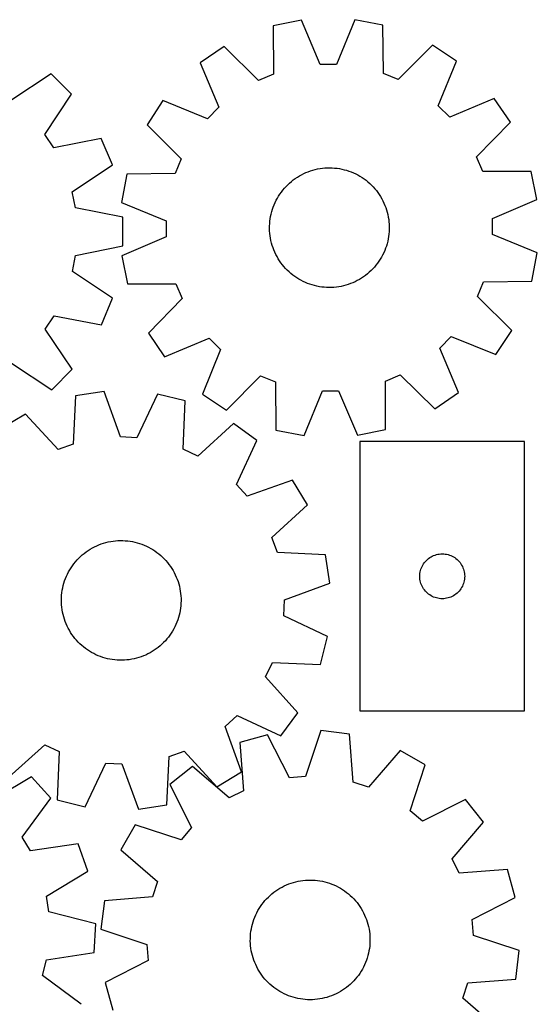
# Model space of a CAD drawing. Header units: millimetres. Extents: x 7 to 1243, y 7 to 1477.
# Tile 8 of 24: x 1036 to 1243, y 332 to 726. Entities that reach past the tile are written whole.
import ezdxf

# ---------------------------------------------------------------- set-up
doc = ezdxf.new("R2010")
doc.units = ezdxf.units.MM
doc.layers.add('CUT', color=7, linetype='CONTINUOUS', true_color=0x000000)

msp = doc.modelspace()

# ---------------------------------------------------------------- linework, layer by layer
at = {"layer": 'CUT'}
for p, q in [((1148.843005, 726.143621), (1137.543351, 723.819124)), ((1137.543351, 723.819124), (1137.603141, 704.44288)), ((1156.436338, 708.317132), (1148.843005, 726.143621)), ((1170.225757, 726.283341), (1162.866028, 708.359145)), ((1181.554823, 724.106706), (1170.225757, 726.283341)), ((1181.748245, 704.731335), (1181.554823, 724.106706)), ((1117.841733, 715.507214), (1108.29176, 709.035469)), ((1131.678959, 701.943528), (1117.841733, 715.507214)), ((1201.363378, 716.052966), (1187.704583, 702.309614)), ((1210.997108, 709.706572), (1201.363378, 716.052966)), ((1108.29176, 709.035469), (1115.761967, 691.157034)), ((1162.866028, 708.359145), (1156.436338, 708.317132)), ((1203.761174, 691.732043), (1210.997108, 709.706572)), ((1048.49365, 704.606626), (1032.366323, 693.866432)), ((1056.666627, 696.464887), (1048.49365, 704.606626)), ((1137.603141, 704.44288), (1131.678959, 701.943528)), ((1187.704583, 702.309614), (1181.748245, 704.731335)), ((1045.98827, 680.296551), (1056.666627, 696.464887)), ((1093.270668, 693.816782), (1086.924274, 684.183053)), ((1111.245197, 686.580848), (1093.270668, 693.816782)), ((1115.761967, 691.157034), (1111.245197, 686.580848)), ((1208.337359, 687.215273), (1203.761174, 691.732043)), ((1226.215794, 694.68548), (1208.337359, 687.215273)), ((1232.68754, 685.135507), (1226.215794, 694.68548)), ((1086.924274, 684.183053), (1100.667626, 670.524257)), ((1219.123854, 671.298281), (1232.68754, 685.135507)), ((1049.570721, 674.957194), (1045.98827, 680.296551)), ((1068.580522, 678.708179), (1049.570721, 674.957194)), ((1073.01566, 668.05853), (1068.580522, 678.708179)), ((1221.623205, 665.374099), (1219.123854, 671.298281)), ((1056.96279, 657.207364), (1073.01566, 668.05853)), ((1100.667626, 670.524257), (1098.245905, 664.56792)), ((1078.870534, 664.374497), (1076.693899, 653.045432)), ((1098.245905, 664.56792), (1078.870534, 664.374497)), ((1147.216231, 663.160608), (1148.0534, 663.668391)), ((1148.0534, 663.668391), (1148.910583, 664.141605)), ((1148.910583, 664.141605), (1149.786356, 664.579461)), ((1149.786356, 664.579461), (1150.679258, 664.981232)), ((1150.679258, 664.981232), (1151.587806, 665.346248)), ((1151.587806, 665.346248), (1152.510486, 665.673902)), ((1152.510486, 665.673902), (1153.445762, 665.963648)), ((1153.445762, 665.963648), (1154.392079, 666.215005)), ((1154.392079, 666.215005), (1155.34786, 666.427553)), ((1155.34786, 666.427553), (1156.311516, 666.60094)), ((1156.311516, 666.60094), (1157.281442, 666.734876)), ((1157.281442, 666.734876), (1158.256024, 666.829139)), ((1158.256024, 666.829139), (1159.233639, 666.883572)), ((1159.233639, 666.883572), (1160.212661, 666.898084)), ((1160.212661, 666.898084), (1161.191461, 666.872651)), ((1161.191461, 666.872651), (1162.168408, 666.807315)), ((1162.168408, 666.807315), (1163.141878, 666.702185)), ((1163.141878, 666.702185), (1164.110249, 666.557436)), ((1164.110249, 666.557436), (1165.07191, 666.373309)), ((1165.07191, 666.373309), (1166.025261, 666.150111)), ((1166.025261, 666.150111), (1166.968715, 665.888212)), ((1166.968715, 665.888212), (1167.9007, 665.58805)), ((1167.9007, 665.58805), (1168.819667, 665.250122)), ((1168.819667, 665.250122), (1169.724086, 664.874993)), ((1169.724086, 664.874993), (1170.612451, 664.463286)), ((1170.612451, 664.463286), (1171.483284, 664.015686)), ((1171.483284, 664.015686), (1172.335135, 663.532939)), ((1172.335135, 663.532939), (1173.166586, 663.015848)), ((1240.99945, 665.433889), (1221.623205, 665.374099)), ((1243.323947, 654.134235), (1240.99945, 665.433889)), ((1142.028747, 658.716049), (1142.688945, 659.439121)), ((1142.688945, 659.439121), (1143.378088, 660.134663)), ((1143.378088, 660.134663), (1144.095026, 660.801517)), ((1144.095026, 660.801517), (1144.838569, 661.438572)), ((1144.838569, 661.438572), (1145.607477, 662.04477)), ((1145.607477, 662.04477), (1146.400471, 662.619101)), ((1146.400471, 662.619101), (1147.216231, 663.160608)), ((1173.166586, 663.015848), (1173.976255, 662.465273)), ((1173.976255, 662.465273), (1174.762792, 661.882131)), ((1174.762792, 661.882131), (1175.524889, 661.267393)), ((1175.524889, 661.267393), (1176.261278, 660.622081)), ((1176.261278, 660.622081), (1176.970732, 659.947271)), ((1176.970732, 659.947271), (1177.652072, 659.244084)), ((1058.22926, 650.903497), (1056.96279, 657.207364)), ((1139.198583, 654.731346), (1139.698606, 655.573172)), ((1139.698606, 655.573172), (1140.23255, 656.393903)), ((1140.23255, 656.393903), (1140.799526, 657.192172)), ((1140.799526, 657.192172), (1141.398591, 657.96665)), ((1141.398591, 657.96665), (1142.028747, 658.716049)), ((1177.652072, 659.244084), (1178.304162, 658.513691)), ((1178.304162, 658.513691), (1178.925918, 657.757309)), ((1178.925918, 657.757309), (1179.516305, 656.976195)), ((1179.516305, 656.976195), (1180.07434, 656.171651)), ((1180.07434, 656.171651), (1180.599095, 655.345014)), ((1180.599095, 655.345014), (1181.089695, 654.497662)), ((1076.693899, 653.045432), (1094.618095, 645.685703)), ((1137.553467, 651.181582), (1137.91007, 652.093464)), ((1137.91007, 652.093464), (1138.30357, 652.990043)), ((1138.30357, 652.990043), (1138.733313, 653.869825)), ((1138.733313, 653.869825), (1139.198583, 654.731346)), ((1181.089695, 654.497662), (1181.545325, 653.631004)), ((1181.545325, 653.631004), (1181.965226, 652.746482)), ((1181.965226, 652.746482), (1182.348699, 651.845569)), ((1182.348699, 651.845569), (1182.695106, 650.929765)), ((1225.497457, 646.540902), (1243.323947, 654.134235)), ((1077.227466, 647.09422), (1058.22926, 650.903497)), ((1136.506963, 647.411693), (1136.710668, 648.369399)), ((1136.710668, 648.369399), (1136.953267, 649.317998)), ((1136.953267, 649.317998), (1137.234356, 650.255913)), ((1137.234356, 650.255913), (1137.553467, 651.181582)), ((1182.695106, 650.929765), (1183.003871, 650.000594)), ((1183.003871, 650.000594), (1183.274478, 649.059601)), ((1183.274478, 649.059601), (1183.506479, 648.108354)), ((1183.506479, 648.108354), (1183.699487, 647.148436)), ((1077.249554, 635.557973), (1077.227466, 647.09422)), ((1094.618095, 645.685703), (1094.660108, 639.256012)), ((1136.081419, 642.542751), (1136.086881, 643.521865)), ((1136.086881, 643.521865), (1136.132275, 644.499942)), ((1136.132275, 644.499942), (1136.217525, 645.475354)), ((1136.217525, 645.475354), (1136.342491, 646.446476)), ((1136.342491, 646.446476), (1136.506963, 647.411693)), ((1183.699487, 647.148436), (1183.853181, 646.181444)), ((1183.853181, 646.181444), (1183.967304, 645.208988)), ((1183.967304, 645.208988), (1184.041667, 644.232686)), ((1184.041667, 644.232686), (1184.076147, 643.254164)), ((1225.539471, 640.111211), (1225.497457, 646.540902)), ((1136.115898, 641.564228), (1136.081419, 642.542751)), ((1136.190261, 640.587926), (1136.115898, 641.564228)), ((1136.304385, 639.61547), (1136.190261, 640.587926)), ((1136.458078, 638.648478), (1136.304385, 639.61547)), ((1183.94004, 640.321561), (1183.815075, 639.350438)), ((1184.025291, 641.296972), (1183.94004, 640.321561)), ((1184.070685, 642.275049), (1184.025291, 641.296972)), ((1184.076147, 643.254164), (1184.070685, 642.275049)), ((1243.463667, 632.751483), (1225.539471, 640.111211)), ((1094.660108, 639.256012), (1076.833619, 631.662679)), ((1136.651086, 637.68856), (1136.458078, 638.648478)), ((1136.883087, 636.737313), (1136.651086, 637.68856)), ((1137.153695, 635.796321), (1136.883087, 636.737313)), ((1137.462459, 634.867149), (1137.153695, 635.796321)), ((1183.204299, 636.478916), (1182.92321, 635.541002)), ((1183.446898, 637.427516), (1183.204299, 636.478916)), ((1183.650603, 638.385221), (1183.446898, 637.427516)), ((1183.815075, 639.350438), (1183.650603, 638.385221)), ((1057.023755, 625.3673), (1058.266075, 631.675971)), ((1058.266075, 631.675971), (1077.249554, 635.557973)), ((1076.833619, 631.662679), (1079.158116, 620.363025)), ((1137.808866, 633.951345), (1137.462459, 634.867149)), ((1138.192339, 633.050432), (1137.808866, 633.951345)), ((1138.61224, 632.165911), (1138.192339, 633.050432)), ((1139.06787, 631.299253), (1138.61224, 632.165911)), ((1181.424253, 631.92709), (1180.958983, 631.065569)), ((1181.853996, 632.806872), (1181.424253, 631.92709)), ((1182.247496, 633.70345), (1181.853996, 632.806872)), ((1182.604098, 634.615333), (1182.247496, 633.70345)), ((1182.92321, 635.541002), (1182.604098, 634.615333)), ((1241.287032, 621.422417), (1243.463667, 632.751483)), ((1139.55847, 630.4519), (1139.06787, 631.299253)), ((1140.083225, 629.625263), (1139.55847, 630.4519)), ((1140.64126, 628.820719), (1140.083225, 629.625263)), ((1141.231647, 628.039605), (1140.64126, 628.820719)), ((1141.853403, 627.283223), (1141.231647, 628.039605)), ((1178.758974, 627.830264), (1178.128818, 627.080865)), ((1179.358039, 628.604743), (1178.758974, 627.830264)), ((1179.925015, 629.403011), (1179.358039, 628.604743)), ((1180.458959, 630.223742), (1179.925015, 629.403011)), ((1180.958983, 631.065569), (1180.458959, 630.223742)), ((1073.118061, 614.577688), (1057.023755, 625.3673)), ((1142.505494, 626.55283), (1141.853403, 627.283223)), ((1143.186833, 625.849644), (1142.505494, 626.55283)), ((1143.896288, 625.174833), (1143.186833, 625.849644)), ((1144.632676, 624.529521), (1143.896288, 625.174833)), ((1145.394774, 623.914783), (1144.632676, 624.529521)), ((1146.181311, 623.331642), (1145.394774, 623.914783)), ((1175.318997, 624.358342), (1174.550089, 623.752144)), ((1176.062539, 624.995398), (1175.318997, 624.358342)), ((1176.779478, 625.662252), (1176.062539, 624.995398)), ((1177.46862, 626.357793), (1176.779478, 625.662252)), ((1178.128818, 627.080865), (1177.46862, 626.357793)), ((1079.158116, 620.363025), (1098.53436, 620.422816)), ((1098.53436, 620.422816), (1101.033712, 614.498634)), ((1146.990979, 622.781067), (1146.181311, 623.331642)), ((1147.822431, 622.263976), (1146.990979, 622.781067)), ((1148.674282, 621.781228), (1147.822431, 622.263976)), ((1149.545114, 621.333629), (1148.674282, 621.781228)), ((1150.433479, 620.921921), (1149.545114, 621.333629)), ((1151.337898, 620.546792), (1150.433479, 620.921921)), ((1152.256865, 620.208865), (1151.337898, 620.546792)), ((1153.188851, 619.908702), (1152.256865, 620.208865)), ((1154.132304, 619.646804), (1153.188851, 619.908702)), ((1166.711803, 619.833266), (1165.765487, 619.581909)), ((1167.64708, 620.123012), (1166.711803, 619.833266)), ((1168.56976, 620.450666), (1167.64708, 620.123012)), ((1169.478307, 620.815682), (1168.56976, 620.450666)), ((1170.37121, 621.217453), (1169.478307, 620.815682)), ((1171.246982, 621.655309), (1170.37121, 621.217453)), ((1172.104166, 622.128523), (1171.246982, 621.655309)), ((1172.941335, 622.636306), (1172.104166, 622.128523)), ((1173.757095, 623.177814), (1172.941335, 622.636306)), ((1174.550089, 623.752144), (1173.757095, 623.177814)), ((1219.48994, 615.272657), (1221.911661, 621.228995)), ((1221.911661, 621.228995), (1241.287032, 621.422417)), ((1155.085655, 619.423605), (1154.132304, 619.646804)), ((1156.047316, 619.239478), (1155.085655, 619.423605)), ((1157.015688, 619.09473), (1156.047316, 619.239478)), ((1157.989157, 618.9896), (1157.015688, 619.09473)), ((1158.966105, 618.924264), (1157.989157, 618.9896)), ((1159.944904, 618.898831), (1158.966105, 618.924264)), ((1160.923926, 618.913342), (1159.944904, 618.898831)), ((1161.901542, 618.967775), (1160.923926, 618.913342)), ((1162.876124, 619.062038), (1161.901542, 618.967775)), ((1163.84605, 619.195974), (1162.876124, 619.062038)), ((1164.809705, 619.369361), (1163.84605, 619.195974)), ((1165.765487, 619.581909), (1164.809705, 619.369361)), ((1068.723739, 603.911133), (1073.118061, 614.577688)), ((1101.033712, 614.498634), (1087.470026, 600.661407)), ((1233.233292, 601.613862), (1219.48994, 615.272657)), ((1046.137735, 602.236257), (1049.699713, 607.589293)), ((1049.699713, 607.589293), (1068.723739, 603.911133)), ((1056.877929, 586.108931), (1046.137735, 602.236257)), ((1087.470026, 600.661407), (1093.941771, 591.111434)), ((1226.886897, 591.980132), (1233.233292, 601.613862)), ((1093.941771, 591.111434), (1111.820206, 598.581641)), ((1111.820206, 598.581641), (1116.396392, 594.064871)), ((1204.395599, 594.63988), (1208.912369, 599.216066)), ((1208.912369, 599.216066), (1226.886897, 591.980132)), ((1116.396392, 594.064871), (1109.160458, 576.090343)), ((1211.865805, 576.761446), (1204.395599, 594.63988)), ((1032.567853, 588.61431), (1048.73619, 577.935954)), ((1048.73619, 577.935954), (1056.877929, 586.108931)), ((1118.794187, 569.743948), (1132.452983, 583.4873)), ((1132.452983, 583.4873), (1138.40932, 581.065579)), ((1138.40932, 581.065579), (1138.602743, 561.690208)), ((1182.554424, 581.354035), (1188.478606, 583.853386)), ((1182.614215, 561.97779), (1182.554424, 581.354035)), ((1188.478606, 583.853386), (1202.315833, 570.2897)), ((1069.704612, 577.163959), (1058.298919, 575.433169)), ((1076.35594, 558.964996), (1069.704612, 577.163959)), ((1149.931808, 559.513573), (1157.291537, 577.437769)), ((1157.291537, 577.437769), (1163.721228, 577.479783)), ((1163.721228, 577.479783), (1171.31456, 559.653293)), ((1202.315833, 570.2897), (1211.865805, 576.761446)), ((1058.298919, 575.433169), (1057.346008, 556.080278)), ((1091.065446, 576.186006), (1082.77904, 558.67093)), ((1102.265277, 573.420278), (1091.065446, 576.186006)), ((1101.445861, 554.061275), (1102.265277, 573.420278)), ((1109.160458, 576.090343), (1118.794187, 569.743948)), ((1038.189836, 568.162242), (1028.314694, 562.198431)), ((1051.299303, 553.893945), (1038.189836, 568.162242)), ((1121.625868, 564.34233), (1107.267497, 551.33158)), ((1130.914764, 557.501141), (1121.625868, 564.34233)), ((1138.602743, 561.690208), (1149.931808, 559.513573)), ((1171.31456, 559.653293), (1182.614215, 561.97779)), ((1082.77904, 558.67093), (1076.35594, 558.964996)), ((1122.749353, 539.929332), (1130.914764, 557.501141)), ((1238.328004, 557.113834), (1172.328004, 557.113834)), ((1172.328004, 557.113834), (1172.328004, 449.113834)), ((1238.328004, 449.113834), (1238.328004, 557.113834)), ((1057.346008, 556.080278), (1051.299303, 553.893945)), ((1107.267497, 551.33158), (1101.445861, 554.061275)), ((1145.327637, 541.705233), (1127.083234, 535.179578)), ((1151.291449, 531.830092), (1145.327637, 541.705233)), ((1127.083234, 535.179578), (1122.749353, 539.929332)), ((1137.023152, 518.720625), (1151.291449, 531.830092)), ((1072.354941, 517.071506), (1073.32213, 517.223957)), ((1073.32213, 517.223957), (1074.294732, 517.336831)), ((1074.294732, 517.336831), (1075.271128, 517.409939)), ((1075.271128, 517.409939), (1076.249694, 517.443161)), ((1076.249694, 517.443161), (1077.228801, 517.436442)), ((1077.228801, 517.436442), (1078.206819, 517.389791)), ((1078.206819, 517.389791), (1079.18212, 517.303287)), ((1079.18212, 517.303287), (1080.153081, 517.177074)), ((1080.153081, 517.177074), (1081.118086, 517.011362)), ((1139.209485, 512.67392), (1137.023152, 518.720625)), ((1062.521815, 512.900955), (1063.327076, 513.457956)), ((1063.327076, 513.457956), (1064.154386, 513.981648)), ((1064.154386, 513.981648), (1065.002368, 514.471159)), ((1065.002368, 514.471159), (1065.869611, 514.925675)), ((1065.869611, 514.925675), (1066.754671, 515.344439)), ((1066.754671, 515.344439), (1067.656076, 515.726754)), ((1067.656076, 515.726754), (1068.572324, 516.071984)), ((1068.572324, 516.071984), (1069.501892, 516.379555)), ((1069.501892, 516.379555), (1070.443231, 516.648953)), ((1070.443231, 516.648953), (1071.394775, 516.879732)), ((1071.394775, 516.879732), (1072.354941, 517.071506)), ((1081.118086, 517.011362), (1082.075529, 516.806427)), ((1082.075529, 516.806427), (1083.023816, 516.562609)), ((1083.023816, 516.562609), (1083.961368, 516.280315)), ((1083.961368, 516.280315), (1084.886627, 515.960015)), ((1084.886627, 515.960015), (1085.79805, 515.602241)), ((1085.79805, 515.602241), (1086.694122, 515.207589)), ((1086.694122, 515.207589), (1087.573351, 514.776716)), ((1087.573351, 514.776716), (1088.434274, 514.310339)), ((1088.434274, 514.310339), (1089.275457, 513.809235)), ((1089.275457, 513.809235), (1090.095501, 513.274237)), ((1090.095501, 513.274237), (1090.893041, 512.706235)), ((1058.225493, 508.915055), (1058.87175, 509.650614)), ((1058.87175, 509.650614), (1059.547471, 510.359201)), ((1059.547471, 510.359201), (1060.251533, 511.039637)), ((1060.251533, 511.039637), (1060.982763, 511.690788)), ((1060.982763, 511.690788), (1061.739943, 512.311572)), ((1061.739943, 512.311572), (1062.521815, 512.900955)), ((1090.893041, 512.706235), (1091.666749, 512.106176)), ((1091.666749, 512.106176), (1092.415338, 511.475058)), ((1092.415338, 511.475058), (1093.137561, 510.813931)), ((1093.137561, 510.813931), (1093.832216, 510.123896)), ((1093.832216, 510.123896), (1094.498149, 509.406101)), ((1094.498149, 509.406101), (1095.134249, 508.661741)), ((1158.562375, 511.721008), (1139.209485, 512.67392)), ((1160.293165, 500.315315), (1158.562375, 511.721008)), ((1198.561445, 509.047946), (1198.964043, 509.477795)), ((1198.964043, 509.477795), (1199.393891, 509.880392)), ((1199.393891, 509.880392), (1199.849151, 510.254014)), ((1199.849151, 510.254014), (1200.327871, 510.59706)), ((1200.327871, 510.59706), (1200.828004, 510.908062)), ((1200.828004, 510.908062), (1201.347405, 511.185688)), ((1201.347405, 511.185688), (1201.883853, 511.42875)), ((1201.883853, 511.42875), (1202.435048, 511.636205)), ((1202.435048, 511.636205), (1202.998632, 511.807166)), ((1202.998632, 511.807166), (1203.572191, 511.940901)), ((1203.572191, 511.940901), (1204.153268, 512.036837)), ((1204.153268, 512.036837), (1204.739375, 512.094564)), ((1204.739375, 512.094564), (1205.328004, 512.113834)), ((1205.328004, 512.113834), (1205.916632, 512.094564)), ((1205.916632, 512.094564), (1206.502739, 512.036837)), ((1206.502739, 512.036837), (1207.083816, 511.940901)), ((1207.083816, 511.940901), (1207.657375, 511.807166)), ((1207.657375, 511.807166), (1208.220959, 511.636205)), ((1208.220959, 511.636205), (1208.772154, 511.42875)), ((1208.772154, 511.42875), (1209.308602, 511.185688)), ((1209.308602, 511.185688), (1209.828004, 510.908062)), ((1209.828004, 510.908062), (1210.328136, 510.59706)), ((1210.328136, 510.59706), (1210.806856, 510.254014)), ((1210.806856, 510.254014), (1211.262116, 509.880392)), ((1211.262116, 509.880392), (1211.691965, 509.477795)), ((1211.691965, 509.477795), (1212.094562, 509.047946)), ((1055.472009, 504.876985), (1055.95585, 505.728215)), ((1055.95585, 505.728215), (1056.474009, 506.559001)), ((1056.474009, 506.559001), (1057.025624, 507.367961)), ((1057.025624, 507.367961), (1057.609776, 508.153749)), ((1057.609776, 508.153749), (1058.225493, 508.915055)), ((1095.134249, 508.661741), (1095.739458, 507.892054)), ((1095.739458, 507.892054), (1096.312769, 507.098323)), ((1096.312769, 507.098323), (1096.853228, 506.281868)), ((1096.853228, 506.281868), (1097.359935, 505.444047)), ((1097.359935, 505.444047), (1097.832047, 504.586256)), ((1196.500936, 504.869647), (1196.634671, 505.443205)), ((1196.634671, 505.443205), (1196.805632, 506.006789)), ((1196.805632, 506.006789), (1197.013088, 506.557985)), ((1197.013088, 506.557985), (1197.256149, 507.094432)), ((1197.256149, 507.094432), (1197.533775, 507.613834)), ((1197.533775, 507.613834), (1197.844777, 508.113966)), ((1197.844777, 508.113966), (1198.187824, 508.592687)), ((1198.187824, 508.592687), (1198.561445, 509.047946)), ((1212.094562, 509.047946), (1212.468184, 508.592687)), ((1212.468184, 508.592687), (1212.81123, 508.113966)), ((1212.81123, 508.113966), (1213.122232, 507.613834)), ((1213.122232, 507.613834), (1213.399858, 507.094432)), ((1213.399858, 507.094432), (1213.642919, 506.557985)), ((1213.642919, 506.557985), (1213.850375, 506.006789)), ((1213.850375, 506.006789), (1214.021336, 505.443205)), ((1214.021336, 505.443205), (1214.155071, 504.869647)), ((1053.895043, 501.296424), (1054.234151, 502.214957)), ((1054.234151, 502.214957), (1054.610442, 503.118892)), ((1054.610442, 503.118892), (1055.023291, 504.006728)), ((1055.023291, 504.006728), (1055.472009, 504.876985)), ((1097.832047, 504.586256), (1098.268778, 503.709922)), ((1098.268778, 503.709922), (1098.669401, 502.816504)), ((1098.669401, 502.816504), (1099.033249, 501.907488)), ((1099.033249, 501.907488), (1099.359717, 500.984388)), ((1196.328004, 503.113834), (1196.347273, 503.702462)), ((1196.347273, 502.525206), (1196.328004, 503.113834)), ((1196.347273, 503.702462), (1196.405, 504.288569)), ((1196.405, 501.939098), (1196.347273, 502.525206)), ((1196.405, 504.288569), (1196.500936, 504.869647)), ((1196.500936, 501.358021), (1196.405, 501.939098)), ((1214.155071, 504.869647), (1214.251007, 504.288569)), ((1214.251007, 501.939098), (1214.155071, 501.358021)), ((1214.251007, 504.288569), (1214.308734, 503.702462)), ((1214.308734, 502.525206), (1214.251007, 501.939098)), ((1214.308734, 503.702462), (1214.328004, 503.113834)), ((1214.328004, 503.113834), (1214.308734, 502.525206)), ((1052.774795, 496.539037), (1052.920788, 497.507222)), ((1052.920788, 497.507222), (1053.10615, 498.468646)), ((1053.10615, 498.468646), (1053.330573, 499.421709)), ((1053.330573, 499.421709), (1053.593684, 500.364825)), ((1053.593684, 500.364825), (1053.895043, 501.296424)), ((1099.359717, 500.984388), (1099.648262, 500.04874)), ((1099.648262, 500.04874), (1099.898402, 499.102101)), ((1099.898402, 499.102101), (1100.109723, 498.146047)), ((1100.109723, 498.146047), (1100.281871, 497.18217)), ((1142.094202, 493.663988), (1160.293165, 500.315315)), ((1196.634671, 500.784462), (1196.500936, 501.358021)), ((1196.805632, 500.220879), (1196.634671, 500.784462)), ((1197.013088, 499.669683), (1196.805632, 500.220879)), ((1197.256149, 499.133236), (1197.013088, 499.669683)), ((1197.533775, 498.613834), (1197.256149, 499.133236)), ((1197.844777, 498.113702), (1197.533775, 498.613834)), ((1198.187824, 497.634981), (1197.844777, 498.113702)), ((1198.561445, 497.179721), (1198.187824, 497.634981)), ((1212.468184, 497.634981), (1212.094562, 497.179721)), ((1212.81123, 498.113702), (1212.468184, 497.634981)), ((1213.122232, 498.613834), (1212.81123, 498.113702)), ((1213.399858, 499.133236), (1213.122232, 498.613834)), ((1213.642919, 499.669683), (1213.399858, 499.133236)), ((1213.850375, 500.220879), (1213.642919, 499.669683)), ((1214.021336, 500.784462), (1213.850375, 500.220879)), ((1214.155071, 501.358021), (1214.021336, 500.784462)), ((1052.575132, 493.610075), (1052.601823, 494.588841)), ((1052.588386, 492.631035), (1052.575132, 493.610075)), ((1052.601823, 494.588841), (1052.668414, 495.565704)), ((1052.668414, 495.565704), (1052.774795, 496.539037)), ((1100.281871, 497.18217), (1100.414561, 496.212073)), ((1100.414561, 496.212073), (1100.507571, 495.23737)), ((1100.507571, 495.23737), (1100.560748, 494.259686)), ((1100.560748, 494.259686), (1100.574002, 493.280646)), ((1141.800137, 487.240888), (1142.094202, 493.663988)), ((1198.964043, 496.749873), (1198.561445, 497.179721)), ((1199.393891, 496.347275), (1198.964043, 496.749873)), ((1199.849151, 495.973654), (1199.393891, 496.347275)), ((1200.327871, 495.630607), (1199.849151, 495.973654)), ((1200.828004, 495.319605), (1200.327871, 495.630607)), ((1201.347405, 495.041979), (1200.828004, 495.319605)), ((1201.883853, 494.798918), (1201.347405, 495.041979)), ((1202.435048, 494.591463), (1201.883853, 494.798918)), ((1202.998632, 494.420501), (1202.435048, 494.591463)), ((1203.572191, 494.286766), (1202.998632, 494.420501)), ((1204.153268, 494.19083), (1203.572191, 494.286766)), ((1204.739375, 494.133103), (1204.153268, 494.19083)), ((1205.328004, 494.113834), (1204.739375, 494.133103)), ((1205.916632, 494.133103), (1205.328004, 494.113834)), ((1206.502739, 494.19083), (1205.916632, 494.133103)), ((1207.083816, 494.286766), (1206.502739, 494.19083)), ((1207.657375, 494.420501), (1207.083816, 494.286766)), ((1208.220959, 494.591463), (1207.657375, 494.420501)), ((1208.772154, 494.798918), (1208.220959, 494.591463)), ((1209.308602, 495.041979), (1208.772154, 494.798918)), ((1209.828004, 495.319605), (1209.308602, 495.041979)), ((1210.328136, 495.630607), (1209.828004, 495.319605)), ((1210.806856, 495.973654), (1210.328136, 495.630607)), ((1211.262116, 496.347275), (1210.806856, 495.973654)), ((1211.691965, 496.749873), (1211.262116, 496.347275)), ((1212.094562, 497.179721), (1211.691965, 496.749873)), ((1052.641563, 491.65335), (1052.588386, 492.631035)), ((1052.734573, 490.678648), (1052.641563, 491.65335)), ((1052.867263, 489.708551), (1052.734573, 490.678648)), ((1053.039412, 488.744673), (1052.867263, 489.708551)), ((1100.374339, 490.351683), (1100.228347, 489.383499)), ((1100.48072, 491.325017), (1100.374339, 490.351683)), ((1100.547311, 492.30188), (1100.48072, 491.325017)), ((1100.574002, 493.280646), (1100.547311, 492.30188)), ((1053.250732, 487.78862), (1053.039412, 488.744673)), ((1053.500873, 486.841981), (1053.250732, 487.78862)), ((1053.789417, 485.906333), (1053.500873, 486.841981)), ((1054.115885, 484.983233), (1053.789417, 485.906333)), ((1099.254091, 485.594296), (1098.914983, 484.675764)), ((1099.555451, 486.525896), (1099.254091, 485.594296)), ((1099.818561, 487.469012), (1099.555451, 486.525896)), ((1100.042984, 488.422075), (1099.818561, 487.469012)), ((1100.228347, 489.383499), (1100.042984, 488.422075)), ((1159.315213, 478.954481), (1141.800137, 487.240888)), ((1054.479733, 484.074217), (1054.115885, 484.983233)), ((1054.880356, 483.180799), (1054.479733, 484.074217)), ((1055.317087, 482.304465), (1054.880356, 483.180799)), ((1055.789199, 481.446674), (1055.317087, 482.304465)), ((1097.677125, 482.013736), (1097.193284, 481.162506)), ((1098.125844, 482.883993), (1097.677125, 482.013736)), ((1098.538692, 483.771828), (1098.125844, 482.883993)), ((1098.914983, 484.675764), (1098.538692, 483.771828)), ((1056.295906, 480.608853), (1055.789199, 481.446674)), ((1056.836365, 479.792398), (1056.295906, 480.608853)), ((1057.409676, 478.998666), (1056.836365, 479.792398)), ((1058.014886, 478.22898), (1057.409676, 478.998666)), ((1058.650986, 477.48462), (1058.014886, 478.22898)), ((1094.923642, 477.975665), (1094.277384, 477.240106)), ((1095.539358, 478.736972), (1094.923642, 477.975665)), ((1096.12351, 479.522759), (1095.539358, 478.736972)), ((1096.675125, 480.33172), (1096.12351, 479.522759)), ((1097.193284, 481.162506), (1096.675125, 480.33172)), ((1156.549485, 467.75465), (1159.315213, 478.954481)), ((1059.316918, 476.766825), (1058.650986, 477.48462)), ((1060.011573, 476.07679), (1059.316918, 476.766825)), ((1060.733797, 475.415663), (1060.011573, 476.07679)), ((1061.482385, 474.784545), (1060.733797, 475.415663)), ((1062.256093, 474.184485), (1061.482385, 474.784545)), ((1063.053633, 473.616484), (1062.256093, 474.184485)), ((1090.627319, 473.989766), (1089.822058, 473.432765)), ((1091.409191, 474.579149), (1090.627319, 473.989766)), ((1092.166371, 475.199933), (1091.409191, 474.579149)), ((1092.897601, 475.851084), (1092.166371, 475.199933)), ((1093.601663, 476.53152), (1092.897601, 475.851084)), ((1094.277384, 477.240106), (1093.601663, 476.53152)), ((1063.873677, 473.081486), (1063.053633, 473.616484)), ((1064.71486, 472.580381), (1063.873677, 473.081486)), ((1065.575783, 472.114005), (1064.71486, 472.580381)), ((1066.455012, 471.683132), (1065.575783, 472.114005)), ((1067.351084, 471.28848), (1066.455012, 471.683132)), ((1068.262507, 470.930706), (1067.351084, 471.28848)), ((1069.187766, 470.610405), (1068.262507, 470.930706)), ((1070.125318, 470.328112), (1069.187766, 470.610405)), ((1071.073605, 470.084294), (1070.125318, 470.328112)), ((1072.031048, 469.879359), (1071.073605, 470.084294)), ((1072.996053, 469.713647), (1072.031048, 469.879359)), ((1080.794193, 469.819215), (1079.827005, 469.666764)), ((1081.754359, 470.010989), (1080.794193, 469.819215)), ((1082.705903, 470.241768), (1081.754359, 470.010989)), ((1083.647242, 470.511166), (1082.705903, 470.241768)), ((1084.57681, 470.818736), (1083.647242, 470.511166)), ((1085.493058, 471.163966), (1084.57681, 470.818736)), ((1086.394463, 471.546282), (1085.493058, 471.163966)), ((1087.279523, 471.965046), (1086.394463, 471.546282)), ((1088.146766, 472.419562), (1087.279523, 471.965046)), ((1088.994748, 472.909073), (1088.146766, 472.419562)), ((1089.822058, 473.432765), (1088.994748, 472.909073)), ((1073.967014, 469.587434), (1072.996053, 469.713647)), ((1074.942315, 469.50093), (1073.967014, 469.587434)), ((1075.920333, 469.454279), (1074.942315, 469.50093)), ((1076.89944, 469.447559), (1075.920333, 469.454279)), ((1077.878006, 469.480781), (1076.89944, 469.447559)), ((1078.854403, 469.55389), (1077.878006, 469.480781)), ((1079.827005, 469.666764), (1078.854403, 469.55389)), ((1134.460787, 462.75243), (1137.190482, 468.574067)), ((1137.190482, 468.574067), (1156.549485, 467.75465)), ((1147.471537, 448.39406), (1134.460787, 462.75243)), ((1118.308785, 442.936693), (1123.058538, 447.270575)), ((1123.058538, 447.270575), (1140.630347, 439.105163)), ((1140.630347, 439.105163), (1147.471537, 448.39406)), ((1172.328004, 449.113834), (1238.328004, 449.113834)), ((1124.83444, 424.69229), (1118.308785, 442.936693)), ((1135.299794, 439.582185), (1124.191466, 436.469225)), ((1144.127307, 422.333491), (1135.299794, 439.582185)), ((1156.619843, 441.224476), (1150.538143, 422.82732)), ((1168.073878, 439.849502), (1156.619843, 441.224476)), ((1169.628647, 420.535644), (1168.073878, 439.849502)), ((1031.523266, 422.548391), (1045.881637, 435.559141)), ((1045.881637, 435.559141), (1051.703273, 432.829445)), ((1124.191466, 436.469225), (1125.612995, 417.145103)), ((1051.703273, 432.829445), (1050.883857, 413.470443)), ((1094.850215, 411.457552), (1095.803127, 430.810443)), ((1095.803127, 430.810443), (1101.849831, 432.996775)), ((1101.849831, 432.996775), (1114.959298, 418.728479)), ((1188.399513, 433.207952), (1175.740468, 418.538562)), ((1198.455482, 427.554373), (1188.399513, 433.207952)), ((1062.083688, 410.704715), (1070.370094, 428.219791)), ((1070.370094, 428.219791), (1076.793194, 427.925725)), ((1076.793194, 427.925725), (1083.444522, 409.726762)), ((1105.122787, 426.793116), (1096.051308, 419.666143)), ((1119.879135, 414.235544), (1105.122787, 426.793116)), ((1192.500807, 409.115711), (1198.455482, 427.554373)), ((1040.646761, 422.691106), (1023.979882, 412.808922)), ((1048.382816, 414.133132), (1040.646761, 422.691106)), ((1114.959298, 418.728479), (1124.83444, 424.69229)), ((1150.538143, 422.82732), (1144.127307, 422.333491)), ((1096.051308, 419.666143), (1104.759651, 402.356978)), ((1175.740468, 418.538562), (1169.628647, 420.535644)), ((1125.612995, 417.145103), (1119.879135, 414.235544)), ((1036.873608, 398.545299), (1048.382816, 414.133132)), ((1050.883857, 413.470443), (1062.083688, 410.704715)), ((1083.444522, 409.726762), (1094.850215, 411.457552)), ((1214.692308, 413.640097), (1197.383143, 404.931755)), ((1221.819281, 404.568618), (1214.692308, 413.640097)), ((1197.383143, 404.931755), (1192.500807, 409.115711)), ((1082.137032, 403.429317), (1076.483453, 393.373348)), ((1100.575695, 397.474642), (1082.137032, 403.429317)), ((1209.261709, 389.812271), (1221.819281, 404.568618)), ((1104.759651, 402.356978), (1100.575695, 397.474642)), ((1040.171956, 393.025916), (1036.873608, 398.545299)), ((1059.351893, 395.777725), (1040.171956, 393.025916)), ((1063.224081, 384.910728), (1059.351893, 395.777725)), ((1076.483453, 393.373348), (1091.152843, 380.714303)), ((1212.171268, 384.078411), (1209.261709, 389.812271)), ((1046.625753, 374.913831), (1063.224081, 384.910728)), ((1231.49539, 385.499939), (1212.171268, 384.078411)), ((1234.608349, 374.391611), (1231.49539, 385.499939)), ((1091.152843, 380.714303), (1089.155761, 374.602482)), ((1141.978753, 378.971819), (1142.870023, 379.377198)), ((1142.870023, 379.377198), (1143.777087, 379.745886)), ((1143.777087, 379.745886), (1144.698434, 380.077269)), ((1144.698434, 380.077269), (1145.632531, 380.370795)), ((1145.632531, 380.370795), (1146.577823, 380.625977)), ((1146.577823, 380.625977), (1147.532737, 380.84239)), ((1147.532737, 380.84239), (1148.495684, 381.019673)), ((1148.495684, 381.019673), (1149.46506, 381.157531)), ((1149.46506, 381.157531), (1150.439253, 381.255735)), ((1150.439253, 381.255735), (1151.41664, 381.314121)), ((1151.41664, 381.314121), (1152.395596, 381.332592)), ((1152.395596, 381.332592), (1153.37449, 381.311118)), ((1153.37449, 381.311118), (1154.351694, 381.249734)), ((1154.351694, 381.249734), (1155.325581, 381.148542)), ((1155.325581, 381.148542), (1156.294529, 381.007711)), ((1156.294529, 381.007711), (1157.256927, 380.827475)), ((1157.256927, 380.827475), (1158.211173, 380.608134)), ((1158.211173, 380.608134), (1159.155678, 380.350054)), ((1159.155678, 380.350054), (1160.08887, 380.053663)), ((1160.08887, 380.053663), (1161.009197, 379.719455)), ((1161.009197, 379.719455), (1161.915125, 379.347987)), ((1161.915125, 379.347987), (1162.805148, 378.939876)), ((1135.588514, 374.501139), (1136.30275, 375.170887)), ((1136.30275, 375.170887), (1137.04371, 375.810945)), ((1137.04371, 375.810945), (1137.81016, 376.420247)), ((1137.81016, 376.420247), (1138.600824, 376.99778)), ((1138.600824, 376.99778), (1139.414388, 377.542583)), ((1139.414388, 377.542583), (1140.249496, 378.053748)), ((1140.249496, 378.053748), (1141.104759, 378.530424)), ((1141.104759, 378.530424), (1141.978753, 378.971819)), ((1162.805148, 378.939876), (1163.677784, 378.495802)), ((1163.677784, 378.495802), (1164.53158, 378.016504)), ((1164.53158, 378.016504), (1165.365117, 377.50278)), ((1165.365117, 377.50278), (1166.177005, 376.955484)), ((1166.177005, 376.955484), (1166.965894, 376.375529)), ((1166.965894, 376.375529), (1167.730472, 375.763878)), ((1167.730472, 375.763878), (1168.469464, 375.12155)), ((1168.469464, 375.12155), (1169.181642, 374.449614)), ((1047.560854, 368.552363), (1046.625753, 374.913831)), ((1069.841903, 373.047713), (1068.46693, 361.593678)), ((1089.155761, 374.602482), (1069.841903, 373.047713)), ((1132.458132, 370.747687), (1133.021875, 371.548243)), ((1133.021875, 371.548243), (1133.617803, 372.325138)), ((1133.617803, 372.325138), (1134.244923, 373.077079)), ((1134.244923, 373.077079), (1134.902191, 373.802815)), ((1134.902191, 373.802815), (1135.588514, 374.501139)), ((1169.181642, 374.449614), (1169.86582, 373.749189)), ((1169.86582, 373.749189), (1170.520859, 373.02144)), ((1170.520859, 373.02144), (1171.14567, 372.267578)), ((1171.14567, 372.267578), (1171.739211, 371.488859)), ((1171.739211, 371.488859), (1172.300496, 370.686578)), ((1217.359656, 365.564099), (1234.608349, 374.391611)), ((1066.333876, 363.754859), (1047.560854, 368.552363)), ((1130.153064, 366.43789), (1130.542935, 367.336053)), ((1130.542935, 367.336053), (1130.969116, 368.217566)), ((1130.969116, 368.217566), (1131.430898, 369.080962)), ((1131.430898, 369.080962), (1131.927512, 369.924804)), ((1131.927512, 369.924804), (1132.458132, 370.747687)), ((1172.300496, 370.686578), (1172.828589, 369.86207)), ((1172.828589, 369.86207), (1173.322613, 369.016709)), ((1173.322613, 369.016709), (1173.781744, 368.151901)), ((1173.781744, 368.151901), (1174.205219, 367.269085)), ((1174.205219, 367.269085), (1174.592333, 366.36973)), ((1065.752692, 352.233241), (1066.333876, 363.754859)), ((1128.968734, 362.709004), (1129.207494, 363.658577)), ((1129.207494, 363.658577), (1129.484788, 364.597621)), ((1129.484788, 364.597621), (1129.800152, 365.524573)), ((1129.800152, 365.524573), (1130.153064, 366.43789)), ((1174.592333, 366.36973), (1174.942441, 365.455335)), ((1174.942441, 365.455335), (1175.254961, 364.52742)), ((1175.254961, 364.52742), (1175.529372, 363.587529)), ((1175.529372, 363.587529), (1175.765219, 362.637229)), ((1217.853485, 359.153262), (1217.359656, 365.564099)), ((1068.46693, 361.593678), (1086.864086, 355.511978)), ((1128.405996, 358.83724), (1128.487301, 359.812988)), ((1128.487301, 359.812988), (1128.608337, 360.784608)), ((1128.608337, 360.784608), (1128.768904, 361.750483)), ((1128.768904, 361.750483), (1128.968734, 362.709004)), ((1175.765219, 362.637229), (1175.962107, 361.678099)), ((1175.962107, 361.678099), (1176.119711, 360.711736)), ((1176.119711, 360.711736), (1176.237766, 359.73975)), ((1176.237766, 359.73975), (1176.316077, 358.763757)), ((1086.864086, 355.511978), (1087.357915, 349.101142)), ((1128.363056, 356.879859), (1128.364558, 357.858988)), ((1128.401493, 355.901484), (1128.363056, 356.879859)), ((1128.364558, 357.858988), (1128.405996, 358.83724)), ((1128.479804, 354.925491), (1128.401493, 355.901484)), ((1176.311575, 355.828), (1176.23027, 354.852252)), ((1176.353012, 356.806253), (1176.311575, 355.828)), ((1176.316077, 358.763757), (1176.354514, 357.785382)), ((1176.354514, 357.785382), (1176.353012, 356.806253)), ((1236.25064, 353.071562), (1217.853485, 359.153262)), ((1046.59219, 349.349217), (1065.752692, 352.233241)), ((1128.59786, 353.953504), (1128.479804, 354.925491)), ((1128.755463, 352.987142), (1128.59786, 353.953504)), ((1128.952352, 352.028012), (1128.755463, 352.987142)), ((1129.188198, 351.077711), (1128.952352, 352.028012)), ((1175.748836, 351.956236), (1175.510076, 351.006663)), ((1175.948666, 352.914758), (1175.748836, 351.956236)), ((1176.109233, 353.880632), (1175.948666, 352.914758)), ((1176.23027, 354.852252), (1176.109233, 353.880632)), ((1234.875667, 341.617527), (1236.25064, 353.071562)), ((1045.021682, 343.11414), (1046.59219, 349.349217)), ((1087.357915, 349.101142), (1070.109221, 340.273629)), ((1129.462609, 350.137821), (1129.188198, 351.077711)), ((1129.775129, 349.209906), (1129.462609, 350.137821)), ((1130.125238, 348.29551), (1129.775129, 349.209906)), ((1130.512351, 347.396156), (1130.125238, 348.29551)), ((1174.564506, 348.22735), (1174.174636, 347.329188)), ((1174.917418, 349.140667), (1174.564506, 348.22735)), ((1175.232783, 350.06762), (1174.917418, 349.140667)), ((1175.510076, 351.006663), (1175.232783, 350.06762)), ((1130.935826, 346.51334), (1130.512351, 347.396156)), ((1131.394958, 345.648531), (1130.935826, 346.51334)), ((1131.888981, 344.80317), (1131.394958, 345.648531)), ((1132.417075, 343.978663), (1131.888981, 344.80317)), ((1132.978359, 343.176382), (1132.417075, 343.978663)), ((1172.259438, 343.917553), (1171.695695, 343.116998)), ((1172.790058, 344.740437), (1172.259438, 343.917553)), ((1173.286673, 345.584279), (1172.790058, 344.740437)), ((1173.748455, 346.447675), (1173.286673, 345.584279)), ((1174.174636, 347.329188), (1173.748455, 346.447675)), ((1060.529768, 331.4977), (1045.021682, 343.11414)), ((1070.109221, 340.273629), (1073.222181, 329.165301)), ((1133.571901, 342.397662), (1132.978359, 343.176382)), ((1134.196711, 341.643801), (1133.571901, 342.397662)), ((1134.85175, 340.916052), (1134.196711, 341.643801)), ((1135.535928, 340.215626), (1134.85175, 340.916052)), ((1136.248106, 339.543691), (1135.535928, 340.215626)), ((1136.987099, 338.901363), (1136.248106, 339.543691)), ((1169.129056, 340.164102), (1168.41482, 339.494354)), ((1169.815379, 340.862425), (1169.129056, 340.164102)), ((1170.472648, 341.588161), (1169.815379, 340.862425)), ((1171.099768, 342.340103), (1170.472648, 341.588161)), ((1171.695695, 343.116998), (1171.099768, 342.340103)), ((1213.564727, 333.950938), (1215.561809, 340.062758)), ((1215.561809, 340.062758), (1234.875667, 341.617527)), ((1137.751676, 338.289712), (1136.987099, 338.901363)), ((1138.540565, 337.709756), (1137.751676, 338.289712)), ((1139.352454, 337.162461), (1138.540565, 337.709756)), ((1140.18599, 336.648736), (1139.352454, 337.162461)), ((1141.039786, 336.169438), (1140.18599, 336.648736)), ((1141.912422, 335.725364), (1141.039786, 336.169438)), ((1142.802445, 335.317254), (1141.912422, 335.725364)), ((1162.738817, 335.693421), (1161.847547, 335.288043)), ((1163.612811, 336.134816), (1162.738817, 335.693421)), ((1164.468074, 336.611493), (1163.612811, 336.134816)), ((1165.303182, 337.122658), (1164.468074, 336.611493)), ((1166.116746, 337.66746), (1165.303182, 337.122658)), ((1166.907411, 338.244993), (1166.116746, 337.66746)), ((1167.67386, 338.854296), (1166.907411, 338.244993)), ((1168.41482, 339.494354), (1167.67386, 338.854296)), ((1143.708374, 334.945785), (1142.802445, 335.317254)), ((1144.6287, 334.611578), (1143.708374, 334.945785)), ((1145.561892, 334.315187), (1144.6287, 334.611578)), ((1146.506397, 334.057106), (1145.561892, 334.315187)), ((1147.460643, 333.837765), (1146.506397, 334.057106)), ((1148.423041, 333.65753), (1147.460643, 333.837765)), ((1149.39199, 333.516699), (1148.423041, 333.65753)), ((1150.365876, 333.415507), (1149.39199, 333.516699)), ((1151.34308, 333.354123), (1150.365876, 333.415507)), ((1152.321974, 333.332648), (1151.34308, 333.354123)), ((1153.30093, 333.35112), (1152.321974, 333.332648)), ((1154.278317, 333.409506), (1153.30093, 333.35112)), ((1155.25251, 333.50771), (1154.278317, 333.409506)), ((1156.221886, 333.645568), (1155.25251, 333.50771)), ((1157.184833, 333.822851), (1156.221886, 333.645568)), ((1158.139747, 334.039263), (1157.184833, 333.822851)), ((1159.085039, 334.294445), (1158.139747, 334.039263)), ((1160.019136, 334.587972), (1159.085039, 334.294445)), ((1160.940483, 334.919355), (1160.019136, 334.587972)), ((1161.847547, 335.288043), (1160.940483, 334.919355)), ((1228.234117, 321.291893), (1213.564727, 333.950938))]:
    msp.add_line(p, q, dxfattribs=at)

doc.saveas('drawing.dxf')
